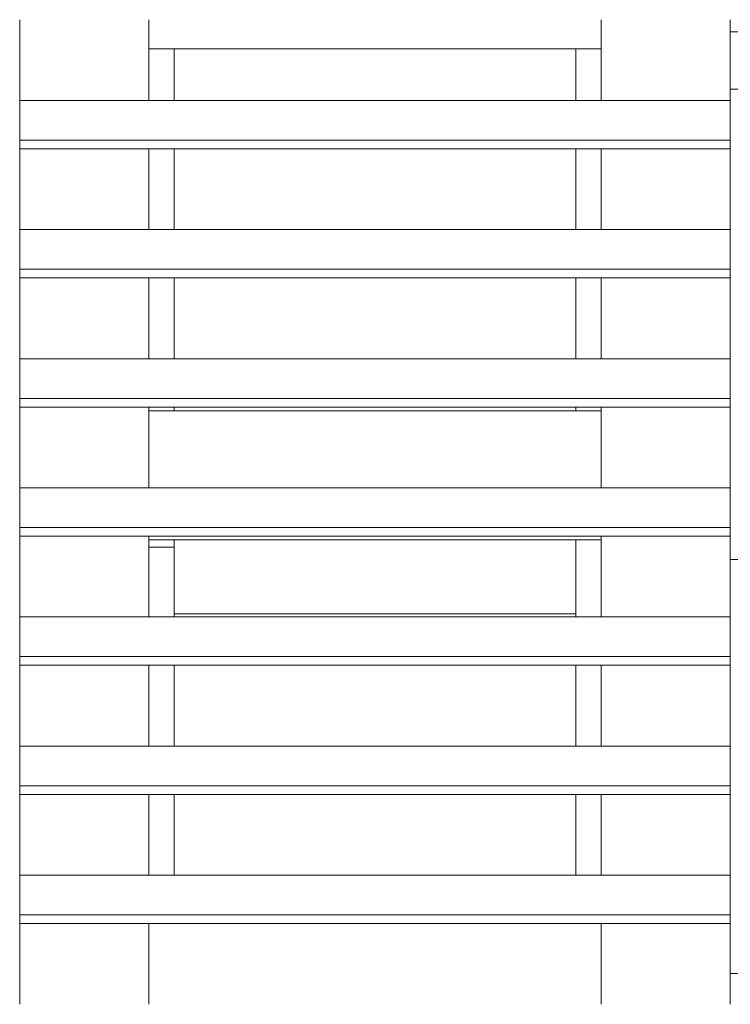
# Model space of a CAD drawing. Header units: millimetres. Extents: x 53746 to 116821, y -810352 to -765802.
# Tile 100 of 256: x 65231 to 65581, y -773228 to -772743. Entities that reach past the tile are written whole.
import ezdxf

# ---------------------------------------------------------------- set-up
doc = ezdxf.new("R2010")
doc.units = ezdxf.units.MM
doc.header["$MEASUREMENT"] = 0
doc.layers.add('Main Cradle Rails', color=7, linetype='Continuous', lineweight=0)
doc.layers.add('Side Cradle Tower', color=7, linetype='Continuous', lineweight=0)

# ---------------------------------------------------------------- blocks, each defined once
blk = doc.blocks.new('*U57')
at = {"layer": 'Side Cradle Tower', "color": 7, "linetype": 'Continuous', "lineweight": 0}
for p, q in [((-20051.96, 15333.46), (-20051.96, 15293.7)), ((-19988.46, 15293.7), (-19988.46, 15333.46)), ((-19765.93, 15293.7), (-19765.93, 15333.46)), ((-19702.37, 15327.42), (-19702.37, 15333.46)), ((-19702.37, 15299.3), (-19702.37, 15327.42)), ((-19702.37, 15327.42), (-19552.43, 15327.42)), ((-19765.93, 15319.09), (-19988.46, 15319.09)), ((-19975.9, 15293.7), (-19975.9, 15319.09)), ((-19778.43, 15319.09), (-19778.43, 15293.7)), ((-19988.46, 15315.9), (-19988.46, 15315.9)), ((-19765.93, 15315.9), (-19765.93, 15315.9)), ((-19702.37, 15299.3), (-19632.43, 15299.3)), ((-19702.37, 15293.7), (-19702.37, 15299.3)), ((-20051.96, 15293.7), (-19702.37, 15293.7)), ((-20051.96, 15269.92), (-20051.96, 15274.15)), ((-20051.96, 15274.15), (-19702.37, 15274.15)), ((-19702.37, 15269.92), (-19702.37, 15274.15)), ((-20051.96, 15269.92), (-20051.96, 15230.16)), ((-20051.96, 15269.92), (-19702.37, 15269.92)), ((-19988.46, 15230.16), (-19988.46, 15269.92)), ((-19778.43, 15269.92), (-19778.43, 15230.16)), ((-19765.93, 15230.16), (-19765.93, 15269.92)), ((-19702.37, 15241.95), (-19702.37, 15269.92)), ((-19988.46, 15244.13), (-19988.46, 15244.13)), ((-19765.93, 15244.13), (-19765.93, 15244.13)), ((-19702.37, 15230.16), (-19702.37, 15241.95)), ((-20051.96, 15230.16), (-19702.37, 15230.16)), ((-20051.96, 15206.37), (-20051.96, 15210.61)), ((-20051.96, 15210.61), (-19702.37, 15210.61)), ((-20051.96, 15206.37), (-20051.96, 15166.61)), ((-20051.96, 15206.37), (-19702.37, 15206.37)), ((-19988.46, 15166.61), (-19988.46, 15206.37)), ((-19778.43, 15206.37), (-19778.43, 15166.61)), ((-19765.93, 15166.61), (-19765.93, 15206.37)), ((-19702.37, 15206.37), (-19702.37, 15210.61)), ((-19702.37, 15166.61), (-19702.37, 15206.37)), ((-20051.96, 15166.61), (-19702.37, 15166.61)), ((-20051.96, 15142.83), (-20051.96, 15147.07)), ((-20051.96, 15147.07), (-19702.37, 15147.07)), ((-19702.37, 15142.83), (-19702.37, 15147.07)), ((-20051.96, 15142.83), (-20051.96, 15103.07)), ((-20051.96, 15142.83), (-19702.37, 15142.83)), ((-19988.46, 15103.07), (-19988.46, 15142.83)), ((-19765.93, 15140.92), (-19988.46, 15140.92)), ((-19975.9, 15142.83), (-19975.9, 15140.92)), ((-19778.43, 15142.83), (-19778.43, 15140.92)), ((-19765.93, 15103.07), (-19765.93, 15142.83)), ((-19702.37, 15103.07), (-19702.37, 15142.83)), ((-20051.96, 15103.07), (-19702.37, 15103.07)), ((-20051.96, 15079.28), (-20051.96, 15083.52)), ((-20051.96, 15083.52), (-19702.37, 15083.52)), ((-19702.37, 15079.28), (-19702.37, 15083.52)), ((-20051.96, 15079.28), (-20051.96, 15039.52)), ((-20051.96, 15079.28), (-19702.37, 15079.28)), ((-19988.46, 15039.52), (-19988.46, 15079.28)), ((-19765.93, 15077.42), (-19988.46, 15077.42)), ((-19975.9, 15077.42), (-19975.9, 15073.92)), ((-19778.43, 15041.13), (-19778.43, 15077.42)), ((-19765.93, 15039.52), (-19765.93, 15079.28)), ((-19702.37, 15079.28), (-19702.37, 15077.48)), ((-19702.37, 15077.48), (-19702.37, 15067.76)), ((-19988.46, 15073.92), (-19975.9, 15073.92)), ((-19975.9, 15073.92), (-19975.9, 15041.13)), ((-20051.96, 15068.92), (-20051.96, 15056.88)), ((-19552.43, 15067.76), (-19702.43, 15067.76)), ((-19988.46, 15055.91), (-19988.46, 15055.91)), ((-19765.93, 15055.91), (-19765.93, 15055.91)), ((-19975.9, 15041.13), (-19778.43, 15041.13)), ((-19975.9, 15039.52), (-19975.9, 15041.13)), ((-19975.9, 15041.13), (-19975.9, 15041.13)), ((-19778.43, 15041.13), (-19778.43, 15039.52)), ((-20051.96, 15039.52), (-19702.37, 15039.52)), ((-20051.96, 15015.74), (-20051.96, 15019.98)), ((-20051.96, 15019.98), (-19702.37, 15019.98)), ((-19702.37, 15015.74), (-19702.37, 15019.98)), ((-20051.96, 15015.74), (-20051.96, 14975.98)), ((-20051.96, 15015.74), (-19702.37, 15015.74)), ((-19988.46, 14975.98), (-19988.46, 15015.74)), ((-19975.9, 14975.98), (-19975.9, 15015.74)), ((-19778.43, 15015.74), (-19778.43, 14975.98)), ((-19765.93, 14975.98), (-19765.93, 15015.74)), ((-19988.46, 15001.63), (-19988.46, 15001.62)), ((-19765.93, 15001.63), (-19765.93, 15001.62)), ((-20051.96, 14975.98), (-19702.37, 14975.98)), ((-20051.96, 14952.2), (-20051.96, 14956.43)), ((-20051.96, 14956.43), (-19702.37, 14956.43)), ((-19702.37, 14952.2), (-19702.37, 14956.43)), ((-20051.96, 14952.2), (-20051.96, 14912.43)), ((-20051.96, 14952.2), (-19702.37, 14952.2)), ((-19988.46, 14912.43), (-19988.46, 14952.2)), ((-19975.9, 14912.43), (-19975.9, 14952.2)), ((-19778.43, 14952.2), (-19778.43, 14912.43)), ((-19765.93, 14912.43), (-19765.93, 14952.2)), ((-20051.96, 14912.43), (-19702.37, 14912.43)), ((-20051.96, 14888.65), (-20051.96, 14892.89)), ((-20051.96, 14892.89), (-19702.37, 14892.89)), ((-19702.37, 14888.65), (-19702.37, 14892.89)), ((-20051.96, 14888.65), (-20051.96, 14848.89)), ((-20051.96, 14888.65), (-19702.37, 14888.65)), ((-19988.46, 14848.89), (-19988.46, 14888.65)), ((-19765.93, 14848.89), (-19765.93, 14888.65)), ((-19702.37, 14864), (-19552.43, 14864)), ((-19702.37, 14848.89), (-19702.37, 14864))]:
    blk.add_line(p, q, dxfattribs=at)
at = {"layer": 'Side Cradle Tower', "color": 7, "linetype": 'Continuous', "lineweight": 0, "flags": 128}
for points in [[(-19702.43, 15333.46), (-19702.43, 15321.15), (-19702.43, 15293.7)], [(-20051.96, 15274.15), (-20051.96, 15293.7), (-20051.96, 15293.7)], [(-19702.37, 15274.15), (-19702.37, 15293.7), (-19702.37, 15293.7)], [(-19975.9, 15230.16), (-19975.9, 15253.88), (-19975.9, 15269.92)], [(-19702.43, 15269.92), (-19702.43, 15256.18), (-19702.43, 15235.54), (-19702.43, 15230.16)], [(-20051.96, 15210.61), (-20051.96, 15230.16), (-20051.96, 15230.16)], [(-19702.37, 15210.61), (-19702.37, 15230.16), (-19702.37, 15230.16)], [(-19975.9, 15166.61), (-19975.9, 15203.91), (-19975.9, 15206.37)], [(-19702.43, 15206.37), (-19702.43, 15192.73), (-19702.43, 15170.56), (-19702.43, 15166.61)], [(-20051.96, 15147.07), (-20051.96, 15166.61), (-20051.96, 15166.61)], [(-19702.37, 15147.07), (-19702.37, 15166.61), (-19702.37, 15166.61)], [(-19702.43, 15142.83), (-19702.43, 15127.75), (-19702.43, 15107.11), (-19702.43, 15103.07)], [(-20051.96, 15083.52), (-20051.96, 15103.07), (-20051.96, 15103.07)], [(-19702.37, 15083.52), (-19702.37, 15103.07), (-19702.37, 15103.07)], [(-19702.43, 15079.28), (-19702.43, 15064.3), (-19702.43, 15042.13), (-19702.43, 15039.52)], [(-20051.96, 15019.98), (-20051.96, 15039.52), (-20051.96, 15039.52)], [(-19702.37, 15019.98), (-19702.37, 15039.52), (-19702.37, 15039.52)], [(-19702.43, 15015.74), (-19702.43, 14999.32), (-19702.43, 14978.68), (-19702.43, 14975.98)], [(-20051.96, 14956.43), (-20051.96, 14975.98), (-20051.96, 14975.98)], [(-19702.37, 14956.43), (-19702.37, 14975.98), (-19702.37, 14975.98)], [(-19702.43, 14952.2), (-19702.43, 14935.87), (-19702.43, 14913.71), (-19702.43, 14912.43)], [(-20051.96, 14892.89), (-20051.96, 14912.43), (-20051.96, 14912.43)], [(-19702.37, 14892.89), (-19702.37, 14912.43), (-19702.37, 14912.43)], [(-19702.43, 14888.65), (-19702.43, 14870.9), (-19702.43, 14848.89)]]:
    blk.add_lwpolyline(points, dxfattribs=at)

msp = doc.modelspace()

# ---------------------------------------------------------------- block references
at = {"layer": 'Main Cradle Rails', "color": 7, "linetype": 'Continuous', "lineweight": 0}
msp.add_blockref('*U57', (85283.05, -788076.95), dxfattribs=at)

doc.saveas('drawing.dxf')
